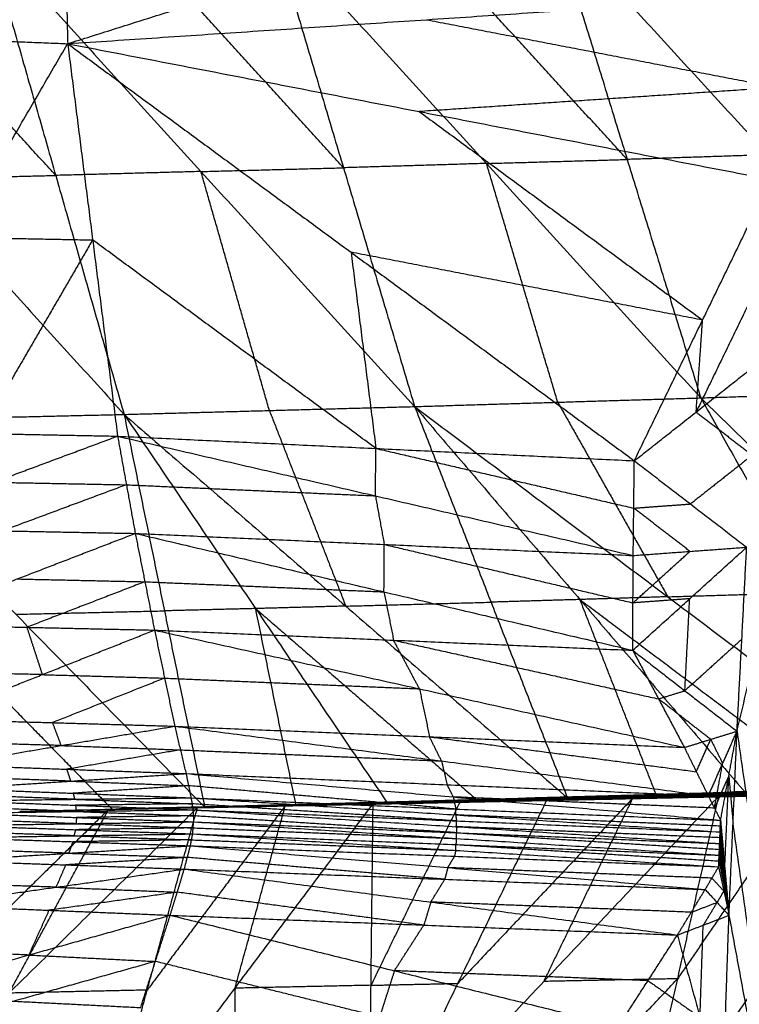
# Model space of a CAD drawing. Header units: millimetres. Extents: x -106 to 110, y -96 to 120.
# Tile 210 of 256: x -102.26 to -98.81, y 15.48 to 20.21. Entities that reach past the tile are written whole.
import ezdxf

# ---------------------------------------------------------------- set-up
doc = ezdxf.new("R2010")
doc.units = ezdxf.units.MM
doc.header["$MEASUREMENT"] = 0
doc.layers.add('Default', color=7, linetype='Continuous', true_color=0x000000)

msp = doc.modelspace()

# ---------------------------------------------------------------- linework, layer by layer
at = {"layer": 'Default'}
for points in [[(-103.497, 20.1559, 13.6297), (-102.7865, 21.0749, 13.6958), (-102.076, 21.9938, 13.7618)], [(-102.076, 21.9938, 13.7618), (-102.0548, 21.0457, 13.7379), (-102.0336, 20.0976, 13.714)], [(-102.076, 21.9938, 13.7618), (-102.0548, 21.0457, 13.7379), (-102.0336, 20.0976, 13.714)], [(-98.8179, 16.7941, 12.4242), (-98.2314, 19.2729, 12.2207), (-97.6449, 21.7517, 12.0172)], [(-102.0336, 20.0976, 13.714), (-100.2709, 20.6539, 13.0691), (-98.5082, 21.2102, 12.4242)], [(-102.0548, 21.0457, 13.7379), (-102.41, 20.5862, 13.7049), (-102.7653, 20.1267, 13.6719)], [(-99.6992, 20.6868, 7.4485), (-99.3457, 19.5413, 7.8249), (-98.9922, 18.3958, 8.2012)], [(-99.6992, 20.6868, 7.4485), (-98.6685, 19.5635, 7.474), (-97.6378, 18.4401, 7.4996)], [(-98.0014, 19.5834, 7.1236), (-98.5168, 20.145, 7.1108), (-99.0321, 20.7067, 7.0981)], [(-100.7087, 19.5013, 8.5699), (-101.2219, 20.0659, 8.5754), (-101.7351, 20.6305, 8.581)], [(-101.0506, 20.6484, 8.1911), (-100.7087, 19.5013, 8.5699), (-100.3668, 18.3541, 8.9488)], [(-101.0506, 20.6484, 8.1911), (-100.0214, 19.5221, 8.1962), (-98.9922, 18.3958, 8.2012)], [(-99.3457, 19.5413, 7.8249), (-99.8603, 20.1045, 7.8223), (-100.3749, 20.6676, 7.8198)], [(-103.8175, 20.5804, 9.7892), (-102.79, 19.4483, 9.7643), (-101.7625, 18.3163, 9.7394)], [(-102.0911, 19.4645, 9.3551), (-102.6048, 20.0305, 9.3676), (-103.1186, 20.5965, 9.38)], [(-102.4196, 20.6126, 8.9708), (-102.0911, 19.4645, 9.3551), (-101.7625, 18.3163, 9.7394)], [(-102.4196, 20.6126, 8.9708), (-101.3932, 19.4834, 8.9598), (-100.3668, 18.3541, 8.9488)], [(-102.0336, 20.0976, 13.714), (-100.3096, 20.2129, 13.0691), (-98.5856, 20.3281, 12.4242)], [(-100.3096, 20.2129, 13.0691), (-99.465, 20.0498, 12.7467), (-98.6205, 19.8868, 12.4242)], [(-103.497, 20.1559, 13.6297), (-102.7653, 20.1267, 13.6719), (-102.0336, 20.0976, 13.714)], [(-103.1139, 18.2376, 13.6604), (-102.5738, 19.1676, 13.6872), (-102.0336, 20.0976, 13.714)], [(-102.0336, 20.0976, 13.714), (-101.9137, 19.1547, 13.6719), (-101.7938, 18.2118, 13.6297)], [(-102.0336, 20.0976, 13.714), (-101.9137, 19.1547, 13.6719), (-101.7938, 18.2118, 13.6297)], [(-102.0336, 20.0976, 13.714), (-100.6724, 19.0956, 13.213), (-99.3113, 18.0936, 12.7119)], [(-102.0336, 20.0976, 13.714), (-100.3445, 19.7715, 13.0691), (-98.6553, 19.4454, 12.4242)], [(-98.6205, 19.8868, 12.4242), (-99.4825, 19.8291, 12.7467), (-100.3445, 19.7715, 13.0691)], [(-100.3445, 19.7715, 13.0691), (-99.6639, 19.2705, 12.8186), (-98.9833, 18.7695, 12.5681)], [(-100.0214, 19.5221, 8.1962), (-99.6836, 19.5317, 8.0105), (-99.3457, 19.5413, 7.8249)], [(-98.6685, 19.5635, 7.474), (-99.0071, 19.5524, 7.6495), (-99.3457, 19.5413, 7.8249)], [(-101.3932, 19.4834, 8.9598), (-101.051, 19.4923, 8.7649), (-100.7087, 19.5013, 8.5699)], [(-100.0214, 19.5221, 8.1962), (-100.3651, 19.5117, 8.383), (-100.7087, 19.5013, 8.5699)], [(-99.6795, 18.375, 8.575), (-99.8505, 18.9486, 8.3856), (-100.0214, 19.5221, 8.1962)], [(-102.79, 19.4483, 9.7643), (-102.4405, 19.4564, 9.5597), (-102.0911, 19.4645, 9.3551)], [(-101.3932, 19.4834, 8.9598), (-101.7421, 19.4739, 9.1575), (-102.0911, 19.4645, 9.3551)], [(-101.0646, 18.3352, 9.3441), (-101.2289, 18.9093, 9.152), (-101.3932, 19.4834, 8.9598)], [(-99.3113, 18.0936, 12.7119), (-98.9833, 18.7695, 12.5681), (-98.6553, 19.4454, 12.4242)], [(-102.5738, 19.1676, 13.6872), (-102.2437, 19.1611, 13.6795), (-101.9137, 19.1547, 13.6719)], [(-101.9137, 19.1547, 13.6719), (-102.1838, 18.6897, 13.6584), (-102.4539, 18.2247, 13.645)], [(-100.5526, 18.1527, 13.1708), (-101.2331, 18.6537, 13.4213), (-101.9137, 19.1547, 13.6719)], [(-100.6724, 19.0956, 13.213), (-100.6125, 18.6242, 13.1919), (-100.5526, 18.1527, 13.1708)], [(-98.9833, 18.7695, 12.5681), (-99.8279, 18.9326, 12.8905), (-100.6724, 19.0956, 13.213)], [(-98.6863, 19.0038, 12.4242), (-98.8503, 18.6658, 12.4962), (-99.0143, 18.3279, 12.5681)], [(-99.0143, 18.3279, 12.5681), (-98.9988, 18.5487, 12.5681), (-98.9833, 18.7695, 12.5681)], [(-99.3113, 18.0936, 12.7119), (-99.0143, 18.3279, 12.5681), (-98.7173, 18.5621, 12.4242)], [(-98.9922, 18.3958, 8.2012), (-98.315, 18.418, 7.8504), (-97.6378, 18.4401, 7.4996)], [(-100.3668, 18.3541, 8.9488), (-99.6795, 18.375, 8.575), (-98.9922, 18.3958, 8.2012)], [(-99.6795, 18.375, 8.575), (-99.415, 17.9075, 8.8702), (-99.1504, 17.4401, 9.1654)], [(-98.9922, 18.3958, 8.2012), (-98.4631, 17.4609, 8.7916), (-97.934, 16.5261, 9.382)], [(-98.9922, 18.3958, 8.2012), (-98.0469, 17.4747, 8.5764), (-97.1015, 16.5536, 8.9515)], [(-103.1902, 18.2834, 10.5753), (-102.4763, 18.2998, 10.1574), (-101.7625, 18.3163, 9.7394)], [(-101.7625, 18.3163, 9.7394), (-101.0646, 18.3352, 9.3441), (-100.3668, 18.3541, 8.9488)], [(-101.7625, 18.3163, 9.7394), (-101.5688, 17.3725, 10.5175), (-101.3751, 16.4287, 11.2956)], [(-101.7625, 18.3163, 9.7394), (-101.1304, 17.3834, 10.2644), (-100.4983, 16.4504, 10.7895)], [(-101.7625, 18.3163, 9.7394), (-100.6975, 17.3952, 10.0204), (-99.6326, 16.4741, 10.3015)], [(-101.0646, 18.3352, 9.3441), (-100.8811, 17.8652, 9.6823), (-100.6975, 17.3952, 10.0204)], [(-100.3668, 18.3541, 8.9488), (-99.9997, 17.4141, 9.6251), (-99.6326, 16.4741, 10.3015)], [(-100.3668, 18.3541, 8.9488), (-99.5723, 17.4268, 9.3905), (-98.7778, 16.4994, 9.8321)], [(-100.3668, 18.3541, 8.9488), (-99.1504, 17.4401, 9.1654), (-97.934, 16.5261, 9.382)], [(-99.0143, 18.3279, 12.5681), (-98.8793, 18.224, 12.4962), (-98.7444, 18.1202, 12.4242)], [(-103.1902, 18.2834, 10.5753), (-102.2826, 17.356, 10.9355), (-101.3751, 16.4287, 11.2956)], [(-103.1139, 18.2376, 13.6604), (-102.4539, 18.2247, 13.645), (-101.7938, 18.2118, 13.6297)], [(-102.9839, 17.7691, 13.6734), (-102.3889, 17.9905, 13.6515), (-101.7938, 18.2118, 13.6297)], [(-101.7938, 18.2118, 13.6297), (-101.7514, 17.9782, 13.6178), (-101.7089, 17.7446, 13.6059)], [(-101.7938, 18.2118, 13.6297), (-101.7514, 17.9782, 13.6178), (-101.7089, 17.7446, 13.6059)], [(-101.7938, 18.2118, 13.6297), (-100.5552, 17.9251, 13.1654), (-99.3166, 17.6384, 12.7011)], [(-101.7938, 18.2118, 13.6297), (-100.5526, 18.1527, 13.1708), (-99.3113, 18.0936, 12.7119)], [(-100.5552, 17.9251, 13.1654), (-100.5539, 18.0389, 13.1681), (-100.5526, 18.1527, 13.1708)], [(-100.5526, 18.1527, 13.1708), (-99.9332, 18.0094, 12.9387), (-99.3139, 17.866, 12.7065)], [(-98.7444, 18.1202, 12.4242), (-98.8929, 18.0031, 12.4962), (-99.0414, 17.886, 12.5681)], [(-99.3166, 17.6384, 12.7011), (-99.3139, 17.866, 12.7065), (-99.3113, 18.0936, 12.7119)], [(-99.3113, 18.0936, 12.7119), (-99.0414, 17.886, 12.5681), (-98.7715, 17.6783, 12.4242)], [(-102.3889, 17.9905, 13.6515), (-102.0701, 17.9843, 13.6347), (-101.7514, 17.9782, 13.6178)], [(-101.7514, 17.9782, 13.6178), (-102.0489, 17.8675, 13.6287), (-102.3464, 17.7569, 13.6397)], [(-101.7514, 17.9782, 13.6178), (-101.1533, 17.9516, 13.3916), (-100.5552, 17.9251, 13.1654)], [(-100.5552, 17.9251, 13.1654), (-100.534, 17.8083, 13.1595), (-100.5128, 17.6915, 13.1535)], [(-99.3139, 17.866, 12.7065), (-99.1777, 17.876, 12.6373), (-99.0414, 17.886, 12.5681)], [(-99.044, 17.6583, 12.5627), (-99.179, 17.7622, 12.6346), (-99.3139, 17.866, 12.7065)], [(-102.9839, 17.7691, 13.6734), (-102.3464, 17.7569, 13.6397), (-101.7089, 17.7446, 13.6059)], [(-102.8431, 17.307, 13.6902), (-102.276, 17.5258, 13.6481), (-101.7089, 17.7446, 13.6059)], [(-101.7089, 17.7446, 13.6059), (-101.6627, 17.5123, 13.5943), (-101.6165, 17.28, 13.5826)], [(-101.7089, 17.7446, 13.6059), (-101.6627, 17.5123, 13.5943), (-101.6165, 17.28, 13.5826)], [(-101.7089, 17.7446, 13.6059), (-100.514, 17.4638, 13.1479), (-99.319, 17.183, 12.6899)], [(-101.7089, 17.7446, 13.6059), (-100.5128, 17.6915, 13.1535), (-99.3166, 17.6384, 12.7011)], [(-100.514, 17.4638, 13.1479), (-100.5134, 17.5777, 13.1507), (-100.5128, 17.6915, 13.1535)], [(-100.5128, 17.6915, 13.1535), (-99.9153, 17.5511, 12.9245), (-99.3178, 17.4107, 12.6955)], [(-99.319, 17.183, 12.6899), (-99.0452, 17.4307, 12.5571), (-98.7715, 17.6783, 12.4242)], [(-99.3178, 17.4107, 12.6955), (-99.1809, 17.5345, 12.6291), (-99.044, 17.6583, 12.5627)], [(-99.3166, 17.6384, 12.7011), (-99.044, 17.6583, 12.5627), (-98.7715, 17.6783, 12.4242)], [(-98.8179, 16.7941, 12.4242), (-98.7947, 17.2362, 12.4242), (-98.7715, 17.6783, 12.4242)], [(-98.8179, 16.7941, 12.4242), (-98.7947, 17.2362, 12.4242), (-98.7715, 17.6783, 12.4242)], [(-99.319, 17.183, 12.6899), (-99.3178, 17.4107, 12.6955), (-99.3166, 17.6384, 12.7011)], [(-102.276, 17.5258, 13.6481), (-101.9693, 17.5191, 13.6212), (-101.6627, 17.5123, 13.5943)], [(-101.6627, 17.5123, 13.5943), (-101.9462, 17.4029, 13.6153), (-102.2298, 17.2935, 13.6364)], [(-101.6627, 17.5123, 13.5943), (-101.0883, 17.4881, 13.3711), (-100.514, 17.4638, 13.1479)], [(-100.514, 17.4638, 13.1479), (-100.4909, 17.3477, 13.1421), (-100.4678, 17.2315, 13.1363)], [(-99.1504, 17.4401, 9.1654), (-98.8068, 17.4505, 8.9785), (-98.4631, 17.4609, 8.7916)], [(-100.6975, 17.3952, 10.0204), (-100.3486, 17.4047, 9.8228), (-99.9997, 17.4141, 9.6251)], [(-99.5723, 17.4268, 9.3905), (-99.786, 17.4205, 9.5078), (-99.9997, 17.4141, 9.6251)], [(-99.1504, 17.4401, 9.1654), (-99.3613, 17.4334, 9.2779), (-99.5723, 17.4268, 9.3905)], [(-99.5723, 17.4268, 9.3905), (-98.9641, 16.9698, 9.4988), (-98.3559, 16.5127, 9.607)], [(-99.2052, 16.4868, 10.0668), (-99.3887, 16.9568, 9.7286), (-99.5723, 17.4268, 9.3905)], [(-99.0452, 17.4307, 12.5571), (-99.1815, 17.4207, 12.6263), (-99.3178, 17.4107, 12.6955)], [(-99.0684, 16.9886, 12.5571), (-99.0568, 17.2096, 12.5571), (-99.0452, 17.4307, 12.5571)], [(-102.2826, 17.356, 10.9355), (-101.9257, 17.3643, 10.7265), (-101.5688, 17.3725, 10.5175)], [(-101.1304, 17.3834, 10.2644), (-101.3496, 17.3779, 10.391), (-101.5688, 17.3725, 10.5175)], [(-100.6975, 17.3952, 10.0204), (-100.914, 17.3893, 10.1424), (-101.1304, 17.3834, 10.2644)], [(-101.1304, 17.3834, 10.2644), (-100.5979, 16.9228, 10.405), (-100.0654, 16.4623, 10.5455)], [(-100.9367, 16.4396, 11.0426), (-101.0335, 16.9115, 10.6535), (-101.1304, 17.3834, 10.2644)], [(-102.7272, 17.3462, 11.1977), (-102.2734, 16.8825, 11.3777), (-101.8196, 16.4188, 11.5578)], [(-102.8431, 17.307, 13.6902), (-102.2298, 17.2935, 13.6364), (-101.6165, 17.28, 13.5826)], [(-102.6946, 16.8521, 13.712), (-102.1555, 17.0661, 13.6473), (-101.6165, 17.28, 13.5826)], [(-102.2298, 17.2935, 13.6364), (-102.1927, 17.1798, 13.6418), (-102.1555, 17.0661, 13.6473)], [(-101.6165, 17.28, 13.5826), (-101.5679, 17.0492, 13.5717), (-101.5193, 16.8184, 13.5608)], [(-101.6165, 17.28, 13.5826), (-101.5679, 17.0492, 13.5717), (-101.5193, 16.8184, 13.5608)], [(-101.6165, 17.28, 13.5826), (-100.4678, 17.2315, 13.1363), (-99.319, 17.183, 12.6899)], [(-101.6165, 17.28, 13.5826), (-100.3437, 16.998, 13.0672), (-99.0709, 16.716, 12.5519)], [(-100.4678, 17.2315, 13.1363), (-99.8314, 17.0905, 12.8786), (-99.195, 16.9495, 12.6209)], [(-100.3437, 16.998, 13.0672), (-100.4057, 17.1148, 13.1018), (-100.4678, 17.2315, 13.1363)], [(-98.7947, 17.2362, 12.4242), (-98.9316, 17.1124, 12.4907), (-99.0684, 16.9886, 12.5571)], [(-99.319, 17.183, 12.6899), (-99.195, 16.9495, 12.6209), (-99.0709, 16.716, 12.5519)], [(-99.319, 17.183, 12.6899), (-99.0684, 16.9886, 12.5571), (-98.8179, 16.7941, 12.4242)], [(-102.1555, 17.0661, 13.6473), (-102.4622, 17.0728, 13.6742), (-102.7688, 17.0796, 13.7011)], [(-102.1555, 17.0661, 13.6473), (-101.8617, 17.0577, 13.6095), (-101.5679, 17.0492, 13.5717)], [(-101.5679, 17.0492, 13.5717), (-101.8374, 16.9423, 13.604), (-102.1069, 16.8353, 13.6364)], [(-101.5679, 17.0492, 13.5717), (-100.9558, 17.0236, 13.3195), (-100.3437, 16.998, 13.0672)], [(-100.3437, 16.998, 13.0672), (-100.3194, 16.8826, 13.0618), (-100.2951, 16.7672, 13.0563)], [(-99.195, 16.9495, 12.6209), (-99.1317, 16.969, 12.589), (-99.0684, 16.9886, 12.5571)], [(-98.9444, 16.755, 12.4881), (-99.0697, 16.8523, 12.5545), (-99.195, 16.9495, 12.6209)], [(-102.6946, 16.8521, 13.712), (-102.1069, 16.8353, 13.6364), (-101.5193, 16.8184, 13.5608)], [(-102.6115, 16.6322, 13.7262), (-102.0654, 16.7253, 13.6435), (-101.5193, 16.8184, 13.5608)], [(-102.1069, 16.8353, 13.6364), (-102.0862, 16.7803, 13.6399), (-102.0654, 16.7253, 13.6435)], [(-101.5193, 16.8184, 13.5608), (-101.4921, 16.7045, 13.5554), (-101.4649, 16.5905, 13.5501)], [(-101.5193, 16.8184, 13.5608), (-101.4921, 16.7045, 13.5554), (-101.4649, 16.5905, 13.5501)], [(-101.5193, 16.8184, 13.5608), (-100.2951, 16.7672, 13.0563), (-99.0709, 16.716, 12.5519)], [(-101.5193, 16.8184, 13.5608), (-100.2376, 16.6511, 13.0241), (-98.9559, 16.4837, 12.4875)], [(-100.2951, 16.7672, 13.0563), (-99.6543, 16.6835, 12.788), (-99.0134, 16.5998, 12.5197)], [(-100.2376, 16.6511, 13.0241), (-100.2663, 16.7091, 13.0402), (-100.2951, 16.7672, 13.0563)], [(-99.0709, 16.716, 12.5519), (-98.9444, 16.755, 12.4881), (-98.8179, 16.7941, 12.4242)], [(-99.0134, 16.5998, 12.5197), (-98.9789, 16.6774, 12.5039), (-98.9444, 16.755, 12.4881)], [(-98.9559, 16.4837, 12.4875), (-98.8869, 16.6389, 12.4559), (-98.8179, 16.7941, 12.4242)], [(-98.9444, 16.755, 12.4881), (-98.9156, 16.697, 12.472), (-98.8869, 16.6389, 12.4559)], [(-98.8968, 16.3659, 12.4546), (-98.8574, 16.58, 12.4394), (-98.8179, 16.7941, 12.4242)], [(-98.8565, 15.9094, 12.4242), (-98.8372, 16.3518, 12.4242), (-98.8179, 16.7941, 12.4242)], [(-98.8565, 15.9094, 12.4242), (-98.8372, 16.3518, 12.4242), (-98.8179, 16.7941, 12.4242)], [(-98.8179, 16.7941, 12.4242), (-98.472, 14.3747, 12.2207), (-98.1261, 11.9553, 12.0172)], [(-102.0654, 16.7253, 13.6435), (-102.3592, 16.7337, 13.6813), (-102.653, 16.7422, 13.7191)], [(-102.0654, 16.7253, 13.6435), (-101.7787, 16.7149, 13.5995), (-101.4921, 16.7045, 13.5554)], [(-101.4921, 16.7045, 13.5554), (-101.7651, 16.6579, 13.5968), (-102.0382, 16.6114, 13.6382)], [(-101.4921, 16.7045, 13.5554), (-100.8648, 16.6778, 13.2898), (-100.2376, 16.6511, 13.0241)], [(-99.0709, 16.716, 12.5519), (-99.0134, 16.5998, 12.5197), (-98.9559, 16.4837, 12.4875)], [(-102.6115, 16.6322, 13.7262), (-102.0382, 16.6114, 13.6382), (-101.4649, 16.5905, 13.5501)], [(-102.0382, 16.6114, 13.6382), (-102.0288, 16.5828, 13.6401), (-102.0194, 16.5543, 13.642)], [(-100.2376, 16.6511, 13.0241), (-100.224, 16.5941, 13.0215), (-100.2104, 16.5371, 13.0188)], [(-98.9264, 16.4248, 12.471), (-98.9066, 16.5318, 12.4634), (-98.8869, 16.6389, 12.4559)], [(-102.0194, 16.5543, 13.642), (-102.306, 16.5648, 13.686), (-102.5926, 16.5752, 13.7301)], [(-102.5738, 16.5182, 13.7339), (-102.0194, 16.5543, 13.642), (-101.4649, 16.5905, 13.5501)], [(-101.4649, 16.5905, 13.5501), (-101.4528, 16.5323, 13.548), (-101.4406, 16.474, 13.5458)], [(-101.4649, 16.5905, 13.5501), (-101.4528, 16.5323, 13.548), (-101.4406, 16.474, 13.5458)], [(-101.4649, 16.5905, 13.5501), (-100.2104, 16.5371, 13.0188), (-98.9559, 16.4837, 12.4875)], [(-101.4649, 16.5905, 13.5501), (-100.1809, 16.4782, 13.0023), (-98.8968, 16.3659, 12.4546)], [(-98.8574, 16.58, 12.4394), (-98.8919, 16.5024, 12.4552), (-98.9264, 16.4248, 12.471)], [(-98.8767, 16.1377, 12.4394), (-98.867, 16.3588, 12.4394), (-98.8574, 16.58, 12.4394)], [(-98.8574, 16.58, 12.4394), (-98.8473, 16.4659, 12.4318), (-98.8372, 16.3518, 12.4242)], [(-102.5738, 16.5182, 13.7339), (-102.0072, 16.4961, 13.6399), (-101.4406, 16.474, 13.5458)], [(-102.0194, 16.5543, 13.642), (-101.7361, 16.5433, 13.595), (-101.4528, 16.5323, 13.548)], [(-101.4528, 16.5323, 13.548), (-101.73, 16.5142, 13.5939), (-102.0072, 16.4961, 13.6399)], [(-100.1687, 16.42, 13.0002), (-100.8107, 16.4761, 13.2741), (-101.4528, 16.5323, 13.548)], [(-100.1809, 16.4782, 13.0023), (-100.1956, 16.5077, 13.0106), (-100.2104, 16.5371, 13.0188)], [(-99.3672, 16.484, 10.135), (-98.8779, 16.4983, 9.869), (-98.3886, 16.5126, 9.6031)], [(-99.3403, 16.4863, 10.1318), (-98.8475, 16.5015, 9.8648), (-98.3546, 16.5167, 9.5979)], [(-99.3403, 16.4863, 10.1318), (-98.8645, 16.4995, 9.8674), (-98.3886, 16.5126, 9.6031)], [(-98.8645, 16.4995, 9.8674), (-98.618, 16.507, 9.7339), (-98.3716, 16.5146, 9.6005)], [(-98.3716, 16.5146, 9.6005), (-98.6095, 16.5081, 9.7326), (-98.8475, 16.5015, 9.8648)], [(-102.0002, 16.4671, 13.6416), (-102.2835, 16.4781, 13.6886), (-102.5668, 16.4891, 13.7357)], [(-102.5598, 16.4601, 13.7374), (-102.0002, 16.4671, 13.6416), (-101.4406, 16.474, 13.5458)], [(-102.0072, 16.4961, 13.6399), (-102.0037, 16.4816, 13.6407), (-102.0002, 16.4671, 13.6416)], [(-102.0002, 16.4671, 13.6416), (-101.7182, 16.4562, 13.5934), (-101.4362, 16.4453, 13.5451)], [(-101.4406, 16.474, 13.5458), (-101.4362, 16.4453, 13.5451), (-101.4318, 16.4165, 13.5444)], [(-101.4406, 16.474, 13.5458), (-101.4362, 16.4453, 13.5451), (-101.4318, 16.4165, 13.5444)], [(-101.4406, 16.474, 13.5458), (-100.1698, 16.3921, 13.0001), (-98.899, 16.3102, 12.4544)], [(-101.4406, 16.474, 13.5458), (-100.1687, 16.42, 13.0002), (-98.8968, 16.3659, 12.4546)], [(-100.5863, 14.7016, 8.91), (-99.7459, 15.5918, 9.4051), (-98.9055, 16.4819, 9.9001)], [(-100.5863, 14.7016, 8.91), (-100.1587, 15.5826, 9.6326), (-99.7311, 16.4637, 10.3551)], [(-100.5663, 16.4453, 10.8273), (-100.1487, 16.4545, 10.5912), (-99.7311, 16.4637, 10.3551)], [(-100.4983, 16.4504, 10.7895), (-99.9193, 16.4684, 10.4606), (-99.3403, 16.4863, 10.1318)], [(-100.4983, 16.4504, 10.7895), (-100.0654, 16.4623, 10.5455), (-99.6326, 16.4741, 10.3015)], [(-100.4118, 16.4542, 10.7365), (-100.1223, 16.4631, 10.572), (-99.8328, 16.4721, 10.4076)], [(-99.9193, 16.4684, 10.4606), (-100.1655, 16.4613, 10.5985), (-100.4118, 16.4542, 10.7365)], [(-100.3754, 16.448, 10.7111), (-99.8943, 16.4582, 10.4411), (-99.4133, 16.4685, 10.1711)], [(-100.3754, 16.448, 10.7111), (-100.0533, 16.4558, 10.5331), (-99.7311, 16.4637, 10.3551)], [(-100.3693, 16.4494, 10.6993), (-99.8863, 16.4603, 10.4272), (-99.4033, 16.4712, 10.1551)], [(-100.3693, 16.4494, 10.6993), (-99.8913, 16.4589, 10.4352), (-99.4133, 16.4685, 10.1711)], [(-100.3591, 16.453, 10.6905), (-99.8736, 16.4652, 10.4167), (-99.3881, 16.4774, 10.143)], [(-100.3591, 16.453, 10.6905), (-99.8812, 16.4621, 10.4228), (-99.4033, 16.4712, 10.1551)], [(-99.8663, 16.4671, 10.414), (-100.109, 16.461, 10.5509), (-100.3518, 16.4549, 10.6878)], [(-100.3444, 16.4568, 10.6851), (-99.8558, 16.4704, 10.4101), (-99.3672, 16.484, 10.135)], [(-100.3444, 16.4568, 10.6851), (-99.8663, 16.4671, 10.414), (-99.3881, 16.4774, 10.143)], [(-99.8462, 16.4709, 10.4092), (-100.0905, 16.4641, 10.5468), (-100.3348, 16.4573, 10.6843)], [(-100.3252, 16.4579, 10.6835), (-99.8328, 16.4721, 10.4076), (-99.3403, 16.4863, 10.1318)], [(-100.3252, 16.4579, 10.6835), (-99.8462, 16.4709, 10.4092), (-99.3672, 16.484, 10.135)], [(-98.9264, 16.4248, 12.471), (-99.5536, 16.4515, 12.7367), (-100.1809, 16.4782, 13.0023)], [(-100.1809, 16.4782, 13.0023), (-100.1748, 16.4491, 13.0013), (-100.1687, 16.42, 13.0002)], [(-99.3183, 16.4728, 10.1276), (-99.7385, 16.0277, 9.8801), (-100.1587, 15.5826, 9.6326)], [(-100.0654, 16.4623, 10.5455), (-99.9924, 16.4653, 10.5031), (-99.9193, 16.4684, 10.4606)], [(-100.0533, 16.4558, 10.5331), (-99.8127, 16.4609, 10.3981), (-99.5722, 16.4661, 10.2631)], [(-99.9193, 16.4684, 10.4606), (-99.7029, 16.4743, 10.3386), (-99.4865, 16.4802, 10.2166)], [(-99.8913, 16.4589, 10.4352), (-99.6498, 16.4644, 10.2991), (-99.4083, 16.4698, 10.1631)], [(-99.4083, 16.4698, 10.1631), (-99.6473, 16.4651, 10.2952), (-99.8863, 16.4603, 10.4272)], [(-99.8812, 16.4621, 10.4228), (-99.6384, 16.4682, 10.2859), (-99.3957, 16.4743, 10.149)], [(-99.3957, 16.4743, 10.149), (-99.6346, 16.4698, 10.2829), (-99.8736, 16.4652, 10.4167)], [(-99.8736, 16.4652, 10.4167), (-99.8699, 16.4662, 10.4154), (-99.8663, 16.4671, 10.414)], [(-99.8663, 16.4671, 10.414), (-99.6219, 16.4739, 10.2765), (-99.3776, 16.4807, 10.139)], [(-99.3776, 16.4807, 10.139), (-99.6167, 16.4755, 10.2745), (-99.8558, 16.4704, 10.4101)], [(-99.8558, 16.4704, 10.4101), (-99.851, 16.4707, 10.4097), (-99.8462, 16.4709, 10.4092)], [(-99.8462, 16.4709, 10.4092), (-99.6, 16.478, 10.2713), (-99.3538, 16.4852, 10.1334)], [(-99.3538, 16.4852, 10.1334), (-99.5933, 16.4786, 10.2705), (-99.8328, 16.4721, 10.4076)], [(-99.7459, 15.5918, 9.4051), (-99.5321, 16.0323, 9.7663), (-99.3183, 16.4728, 10.1276)], [(-99.7311, 16.4637, 10.3551), (-99.3183, 16.4728, 10.1276), (-98.9055, 16.4819, 9.9001)], [(-99.7311, 16.4637, 10.3551), (-99.5722, 16.4661, 10.2631), (-99.4133, 16.4685, 10.1711)], [(-99.6326, 16.4741, 10.3015), (-99.2052, 16.4868, 10.0668), (-98.7778, 16.4994, 9.8321)], [(-99.6326, 16.4741, 10.3015), (-99.4865, 16.4802, 10.2166), (-99.3403, 16.4863, 10.1318)], [(-99.1594, 16.4752, 10.0356), (-99.3658, 16.4706, 10.1493), (-99.5722, 16.4661, 10.2631)], [(-99.5722, 16.4661, 10.2631), (-99.4453, 16.4694, 10.1954), (-99.3183, 16.4728, 10.1276)], [(-99.4865, 16.4802, 10.2166), (-99.2728, 16.4865, 10.0993), (-99.0591, 16.4929, 9.9819)], [(-99.2052, 16.4868, 10.0668), (-99.3458, 16.4835, 10.1417), (-99.4865, 16.4802, 10.2166)], [(-99.4133, 16.4685, 10.1711), (-98.9317, 16.4789, 9.9095), (-98.4502, 16.4894, 9.6479)], [(-99.4133, 16.4685, 10.1711), (-99.1594, 16.4752, 10.0356), (-98.9055, 16.4819, 9.9001)], [(-99.4133, 16.4685, 10.1711), (-99.4083, 16.4698, 10.1631), (-99.4033, 16.4712, 10.1551)], [(-98.9267, 16.4803, 9.9015), (-99.1675, 16.475, 10.0323), (-99.4083, 16.4698, 10.1631)], [(-99.4033, 16.4712, 10.1551), (-98.9196, 16.4824, 9.8919), (-98.4359, 16.4937, 9.6287)], [(-99.4033, 16.4712, 10.1551), (-98.9267, 16.4803, 9.9015), (-98.4502, 16.4894, 9.6479)], [(-99.4033, 16.4712, 10.1551), (-99.3957, 16.4743, 10.149), (-99.3881, 16.4774, 10.143)], [(-98.912, 16.4856, 9.8858), (-99.1538, 16.4799, 10.0174), (-99.3957, 16.4743, 10.149)], [(-99.3881, 16.4774, 10.143), (-98.9018, 16.4902, 9.8783), (-98.4155, 16.5029, 9.6136)], [(-99.3881, 16.4774, 10.143), (-98.912, 16.4856, 9.8858), (-98.4359, 16.4937, 9.6287)], [(-99.3881, 16.4774, 10.143), (-99.3776, 16.4807, 10.139), (-99.3672, 16.484, 10.135)], [(-98.8913, 16.4934, 9.8743), (-99.1345, 16.4871, 10.0066), (-99.3776, 16.4807, 10.139)], [(-99.3672, 16.484, 10.135), (-98.8913, 16.4934, 9.8743), (-98.4155, 16.5029, 9.6136)], [(-99.3672, 16.484, 10.135), (-99.3538, 16.4852, 10.1334), (-99.3403, 16.4863, 10.1318)], [(-98.8645, 16.4995, 9.8674), (-99.1091, 16.4923, 10.0004), (-99.3538, 16.4852, 10.1334)], [(-99.3403, 16.4863, 10.1318), (-99.0591, 16.4929, 9.9819), (-98.7778, 16.4994, 9.8321)], [(-99.3003, 14.7277, 8.2076), (-98.6955, 15.6137, 8.8353), (-98.0908, 16.4998, 9.463)], [(-99.3003, 14.7277, 8.2076), (-99.1029, 15.6048, 9.0538), (-98.9055, 16.4819, 9.9001)], [(-99.1594, 16.4752, 10.0356), (-98.9186, 16.4804, 9.9048), (-98.6779, 16.4857, 9.774)], [(-98.9317, 16.4789, 9.9095), (-99.0456, 16.4771, 9.9725), (-99.1594, 16.4752, 10.0356)], [(-98.4982, 16.4909, 9.6816), (-98.8005, 16.0478, 9.3677), (-99.1029, 15.6048, 9.0538)], [(-98.5662, 16.508, 9.715), (-98.8126, 16.5005, 9.8485), (-99.0591, 16.4929, 9.9819)], [(-99.0591, 16.4929, 9.9819), (-98.9533, 16.4972, 9.9234), (-98.8475, 16.5015, 9.8648)], [(-98.9559, 16.4837, 12.4875), (-98.9264, 16.4248, 12.471), (-98.8968, 16.3659, 12.4546)], [(-98.9317, 16.4789, 9.9095), (-98.9292, 16.4796, 9.9055), (-98.9267, 16.4803, 9.9015)], [(-98.9267, 16.4803, 9.9015), (-98.6849, 16.4859, 9.7699), (-98.443, 16.4915, 9.6383)], [(-98.443, 16.4915, 9.6383), (-98.6813, 16.487, 9.7651), (-98.9196, 16.4824, 9.8919)], [(-98.9196, 16.4824, 9.8919), (-98.9158, 16.484, 9.8889), (-98.912, 16.4856, 9.8858)], [(-98.912, 16.4856, 9.8858), (-98.6688, 16.4919, 9.7535), (-98.4257, 16.4983, 9.6212)], [(-98.9055, 16.4819, 9.9001), (-98.4982, 16.4909, 9.6816), (-98.0908, 16.4998, 9.463)], [(-98.9055, 16.4819, 9.9001), (-98.6779, 16.4857, 9.774), (-98.4502, 16.4894, 9.6479)], [(-98.4257, 16.4983, 9.6212), (-98.6637, 16.4942, 9.7497), (-98.9018, 16.4902, 9.8783)], [(-98.9018, 16.4902, 9.8783), (-98.8966, 16.4918, 9.8763), (-98.8913, 16.4934, 9.8743)], [(-98.8913, 16.4934, 9.8743), (-98.6467, 16.5006, 9.7413), (-98.402, 16.5078, 9.6084)], [(-98.402, 16.5078, 9.6084), (-98.6399, 16.503, 9.7387), (-98.8779, 16.4983, 9.869)], [(-98.8779, 16.4983, 9.869), (-98.8712, 16.4989, 9.8682), (-98.8645, 16.4995, 9.8674)], [(-103.2205, 14.6446, 10.432), (-102.3153, 15.5358, 10.8738), (-101.41, 16.427, 11.3156)], [(-101.8371, 16.418, 11.5678), (-102.2897, 15.9724, 11.3469), (-102.7423, 15.5268, 11.126)], [(-102.5598, 16.4601, 13.7374), (-101.9958, 16.4383, 13.6409), (-101.4318, 16.4165, 13.5444)], [(-101.9928, 16.4086, 13.6421), (-102.2748, 16.4195, 13.6903), (-102.5568, 16.4304, 13.7385)], [(-102.5538, 16.4007, 13.7397), (-101.9928, 16.4086, 13.6421), (-101.4318, 16.4165, 13.5444)], [(-102.3153, 15.5358, 10.8738), (-102.0762, 15.9769, 11.2208), (-101.8371, 16.418, 11.5678)], [(-102.2641, 16.409, 11.82), (-101.8196, 16.4188, 11.5578), (-101.3751, 16.4287, 11.2956)], [(-102.2641, 16.409, 11.82), (-101.8371, 16.418, 11.5678), (-101.41, 16.427, 11.3156)], [(-102.264, 16.4093, 11.8201), (-101.7794, 16.4206, 11.532), (-101.2949, 16.4319, 11.2438)], [(-102.264, 16.4093, 11.8201), (-101.7846, 16.4205, 11.5322), (-101.3052, 16.4316, 11.2444)], [(-102.264, 16.4093, 11.8201), (-101.7885, 16.4199, 11.5337), (-101.3131, 16.4304, 11.2472)], [(-102.264, 16.4093, 11.8201), (-101.7912, 16.4192, 11.5361), (-101.3184, 16.4291, 11.2521)], [(-102.264, 16.4093, 11.8201), (-101.8195, 16.419, 11.5579), (-101.3751, 16.4287, 11.2956)], [(-102.264, 16.4093, 11.8201), (-101.7925, 16.419, 11.5394), (-101.321, 16.4286, 11.2587)], [(-102.264, 16.4093, 11.8201), (-101.837, 16.4182, 11.5679), (-101.41, 16.427, 11.3156)], [(-101.4362, 16.4453, 13.5451), (-101.716, 16.4418, 13.593), (-101.9958, 16.4383, 13.6409)], [(-101.9958, 16.4383, 13.6409), (-101.9943, 16.4235, 13.6415), (-101.9928, 16.4086, 13.6421)], [(-101.8931, 14.6737, 9.6526), (-101.2297, 15.5595, 10.2399), (-100.5663, 16.4453, 10.8273)], [(-101.8931, 14.6737, 9.6526), (-101.6516, 15.5503, 10.4841), (-101.41, 16.427, 11.3156)], [(-101.837, 16.4182, 11.5679), (-101.6013, 16.423, 11.4275), (-101.3655, 16.4278, 11.2872)], [(-101.7925, 16.419, 11.5394), (-101.8148, 16.4186, 11.5536), (-101.837, 16.4182, 11.5679)], [(-101.8195, 16.419, 11.5579), (-101.7995, 16.4198, 11.5449), (-101.7794, 16.4206, 11.532)], [(-101.7925, 16.419, 11.5394), (-101.5561, 16.4239, 11.3974), (-101.3197, 16.4289, 11.2554)], [(-101.7912, 16.4192, 11.5361), (-101.5534, 16.4245, 11.3929), (-101.3157, 16.4298, 11.2497)], [(-101.3197, 16.4289, 11.2554), (-101.5554, 16.4241, 11.3958), (-101.7912, 16.4192, 11.5361)], [(-101.7885, 16.4199, 11.5337), (-101.5488, 16.4254, 11.3897), (-101.3091, 16.431, 11.2458)], [(-101.3157, 16.4298, 11.2497), (-101.5521, 16.4248, 11.3917), (-101.7885, 16.4199, 11.5337)], [(-101.7846, 16.4205, 11.5322), (-101.5423, 16.4261, 11.3882), (-101.3, 16.4318, 11.2441)], [(-101.3091, 16.431, 11.2458), (-101.5469, 16.4257, 11.389), (-101.7846, 16.4205, 11.5322)], [(-101.3, 16.4318, 11.2441), (-101.5397, 16.4262, 11.388), (-101.7794, 16.4206, 11.532)], [(-101.7794, 16.4206, 11.532), (-101.5572, 16.4255, 11.4008), (-101.335, 16.4303, 11.2697)], [(-100.9882, 16.4361, 11.0714), (-101.3199, 15.9932, 10.7778), (-101.6516, 15.5503, 10.4841)], [(-100.1654, 16.3634, 12.9994), (-100.8008, 16.4043, 13.2723), (-101.4362, 16.4453, 13.5451)], [(-101.4318, 16.4165, 13.5444), (-101.4302, 16.3876, 13.5442), (-101.4285, 16.3586, 13.544)], [(-101.4318, 16.4165, 13.5444), (-101.4302, 16.3876, 13.5442), (-101.4285, 16.3586, 13.544)], [(-101.4318, 16.4165, 13.5444), (-100.1666, 16.3355, 12.9994), (-98.9013, 16.2544, 12.4544)], [(-101.4318, 16.4165, 13.5444), (-100.1654, 16.3634, 12.9994), (-98.899, 16.3102, 12.4544)], [(-101.41, 16.427, 11.3156), (-100.9882, 16.4361, 11.0714), (-100.5663, 16.4453, 10.8273)], [(-101.41, 16.427, 11.3156), (-101.3655, 16.4278, 11.2872), (-101.321, 16.4286, 11.2587)], [(-101.3751, 16.4287, 11.2956), (-100.8502, 16.4433, 10.9895), (-100.3252, 16.4579, 10.6835)], [(-101.3751, 16.4287, 11.2956), (-100.9367, 16.4396, 11.0426), (-100.4983, 16.4504, 10.7895)], [(-101.3751, 16.4287, 11.2956), (-101.335, 16.4303, 11.2697), (-101.2949, 16.4319, 11.2438)], [(-100.9437, 16.437, 11.043), (-101.1546, 16.4324, 11.1651), (-101.3655, 16.4278, 11.2872)], [(-101.3655, 16.4278, 11.2872), (-101.1769, 16.432, 11.1793), (-100.9882, 16.4361, 11.0714)], [(-101.335, 16.4303, 11.2697), (-101.0725, 16.4376, 11.1167), (-100.81, 16.4449, 10.9636)], [(-100.8502, 16.4433, 10.9895), (-101.0926, 16.4368, 11.1296), (-101.335, 16.4303, 11.2697)], [(-101.321, 16.4286, 11.2587), (-100.8482, 16.4383, 10.9849), (-100.3754, 16.448, 10.7111)], [(-101.321, 16.4286, 11.2587), (-100.9437, 16.437, 11.043), (-100.5663, 16.4453, 10.8273)], [(-101.321, 16.4286, 11.2587), (-101.3197, 16.4289, 11.2554), (-101.3184, 16.4291, 11.2521)], [(-100.8469, 16.4386, 10.9816), (-101.0833, 16.4337, 11.1185), (-101.3197, 16.4289, 11.2554)], [(-101.3184, 16.4291, 11.2521), (-100.8438, 16.4393, 10.9757), (-100.3693, 16.4494, 10.6993)], [(-101.3184, 16.4291, 11.2521), (-100.8469, 16.4386, 10.9816), (-100.3754, 16.448, 10.7111)], [(-101.3184, 16.4291, 11.2521), (-101.3157, 16.4298, 11.2497), (-101.3131, 16.4304, 11.2472)], [(-100.8412, 16.4399, 10.9733), (-101.0784, 16.4348, 11.1115), (-101.3157, 16.4298, 11.2497)], [(-101.3131, 16.4304, 11.2472), (-100.8361, 16.4417, 10.9689), (-100.3591, 16.453, 10.6905)], [(-101.3131, 16.4304, 11.2472), (-100.8412, 16.4399, 10.9733), (-100.3693, 16.4494, 10.6993)], [(-101.3131, 16.4304, 11.2472), (-101.3091, 16.431, 11.2458), (-101.3052, 16.4316, 11.2444)], [(-100.8321, 16.4423, 10.9674), (-101.0706, 16.4367, 11.1066), (-101.3091, 16.431, 11.2458)], [(-101.3052, 16.4316, 11.2444), (-100.8248, 16.4442, 10.9647), (-100.3444, 16.4568, 10.6851)], [(-101.3052, 16.4316, 11.2444), (-100.8321, 16.4423, 10.9674), (-100.3591, 16.453, 10.6905)], [(-101.3052, 16.4316, 11.2444), (-101.3, 16.4318, 11.2441), (-101.2949, 16.4319, 11.2438)], [(-100.8196, 16.4444, 10.9645), (-101.0598, 16.4381, 11.1043), (-101.3, 16.4318, 11.2441)], [(-101.2949, 16.4319, 11.2438), (-100.81, 16.4449, 10.9636), (-100.3252, 16.4579, 10.6835)], [(-101.2949, 16.4319, 11.2438), (-100.8196, 16.4444, 10.9645), (-100.3444, 16.4568, 10.6851)], [(-101.2297, 15.5595, 10.2399), (-101.1089, 15.9978, 10.6557), (-100.9882, 16.4361, 11.0714)], [(-100.9437, 16.437, 11.043), (-100.7073, 16.4418, 10.9061), (-100.4708, 16.4466, 10.7692)], [(-100.8482, 16.4383, 10.9849), (-100.8959, 16.4376, 11.014), (-100.9437, 16.437, 11.043)], [(-100.9367, 16.4396, 11.0426), (-100.8934, 16.4414, 11.016), (-100.8502, 16.4433, 10.9895)], [(-100.8502, 16.4433, 10.9895), (-100.631, 16.4487, 10.863), (-100.4118, 16.4542, 10.7365)], [(-100.8482, 16.4383, 10.9849), (-100.8475, 16.4384, 10.9833), (-100.8469, 16.4386, 10.9816)], [(-100.8469, 16.4386, 10.9816), (-100.6096, 16.4436, 10.8434), (-100.3723, 16.4487, 10.7052)], [(-100.3723, 16.4487, 10.7052), (-100.6081, 16.444, 10.8405), (-100.8438, 16.4393, 10.9757)], [(-100.8438, 16.4393, 10.9757), (-100.8425, 16.4396, 10.9745), (-100.8412, 16.4399, 10.9733)], [(-100.8412, 16.4399, 10.9733), (-100.6027, 16.4455, 10.8341), (-100.3642, 16.4512, 10.6949)], [(-100.3642, 16.4512, 10.6949), (-100.6001, 16.4464, 10.8319), (-100.8361, 16.4417, 10.9689)], [(-100.8361, 16.4417, 10.9689), (-100.8341, 16.442, 10.9682), (-100.8321, 16.4423, 10.9674)], [(-100.8321, 16.4423, 10.9674), (-100.5919, 16.4486, 10.8276), (-100.3518, 16.4549, 10.6878)], [(-100.3518, 16.4549, 10.6878), (-100.5883, 16.4496, 10.8263), (-100.8248, 16.4442, 10.9647)], [(-100.8248, 16.4442, 10.9647), (-100.8222, 16.4443, 10.9646), (-100.8196, 16.4444, 10.9645)], [(-100.8196, 16.4444, 10.9645), (-100.5772, 16.4508, 10.8244), (-100.3348, 16.4573, 10.6843)], [(-100.3348, 16.4573, 10.6843), (-100.5724, 16.4511, 10.824), (-100.81, 16.4449, 10.9636)], [(-100.5863, 14.7016, 8.91), (-100.5763, 15.5734, 9.8687), (-100.5663, 16.4453, 10.8273)], [(-100.1487, 16.4545, 10.5912), (-100.3625, 16.014, 10.2299), (-100.5763, 15.5734, 9.8687)], [(-100.5663, 16.4453, 10.8273), (-100.4708, 16.4466, 10.7692), (-100.3754, 16.448, 10.7111)], [(-100.4983, 16.4504, 10.7895), (-100.4118, 16.4542, 10.7365), (-100.3252, 16.4579, 10.6835)], [(-100.0533, 16.4558, 10.5331), (-100.262, 16.4512, 10.6512), (-100.4708, 16.4466, 10.7692)], [(-100.4708, 16.4466, 10.7692), (-100.3098, 16.4505, 10.6802), (-100.1487, 16.4545, 10.5912)], [(-100.3754, 16.448, 10.7111), (-100.3723, 16.4487, 10.7052), (-100.3693, 16.4494, 10.6993)], [(-99.8913, 16.4589, 10.4352), (-100.1318, 16.4538, 10.5702), (-100.3723, 16.4487, 10.7052)], [(-100.3693, 16.4494, 10.6993), (-100.3642, 16.4512, 10.6949), (-100.3591, 16.453, 10.6905)], [(-99.8812, 16.4621, 10.4228), (-100.1227, 16.4566, 10.5589), (-100.3642, 16.4512, 10.6949)], [(-100.3591, 16.453, 10.6905), (-100.3518, 16.4549, 10.6878), (-100.3444, 16.4568, 10.6851)], [(-100.3444, 16.4568, 10.6851), (-100.3348, 16.4573, 10.6843), (-100.3252, 16.4579, 10.6835)], [(-100.1698, 16.3921, 13.0001), (-100.1693, 16.406, 13.0002), (-100.1687, 16.42, 13.0002)], [(-99.8943, 16.4582, 10.4411), (-99.9738, 16.457, 10.4871), (-100.0533, 16.4558, 10.5331)], [(-99.8943, 16.4582, 10.4411), (-99.8928, 16.4586, 10.4381), (-99.8913, 16.4589, 10.4352)], [(-99.8863, 16.4603, 10.4272), (-99.8838, 16.4612, 10.425), (-99.8812, 16.4621, 10.4228)], [(-101.9939, 16.3499, 13.642), (-102.2752, 16.3604, 13.6909), (-102.5565, 16.3709, 13.7398)], [(-102.5538, 16.4007, 13.7397), (-101.9911, 16.3797, 13.6418), (-101.4285, 16.3586, 13.544)], [(-101.9911, 16.3797, 13.6418), (-101.9925, 16.3648, 13.6419), (-101.9939, 16.3499, 13.642)], [(-101.9928, 16.4086, 13.6421), (-101.7115, 16.3981, 13.5931), (-101.4302, 16.3876, 13.5442)], [(-101.4302, 16.3876, 13.5442), (-101.7107, 16.3836, 13.593), (-101.9911, 16.3797, 13.6418)], [(-100.1649, 16.3065, 12.9992), (-100.7975, 16.3471, 13.2717), (-101.4302, 16.3876, 13.5442)], [(-98.8979, 16.3381, 12.4545), (-99.5339, 16.3651, 12.7273), (-100.1698, 16.3921, 13.0001)], [(-100.1698, 16.3921, 13.0001), (-100.1676, 16.3777, 12.9998), (-100.1654, 16.3634, 12.9994)], [(-102.5593, 16.3411, 13.74), (-101.9939, 16.3499, 13.642), (-101.4285, 16.3586, 13.544)], [(-102.5593, 16.3411, 13.74), (-101.9963, 16.3209, 13.6424), (-101.4332, 16.3008, 13.5447)], [(-101.4309, 16.3297, 13.5443), (-101.7136, 16.3253, 13.5934), (-101.9963, 16.3209, 13.6424)], [(-101.9939, 16.3499, 13.642), (-101.7124, 16.3398, 13.5932), (-101.4309, 16.3297, 13.5443)], [(-101.4332, 16.3008, 13.5447), (-101.4309, 16.3297, 13.5443), (-101.4285, 16.3586, 13.544)], [(-101.4332, 16.3008, 13.5447), (-101.4309, 16.3297, 13.5443), (-101.4285, 16.3586, 13.544)], [(-101.4309, 16.3297, 13.5443), (-100.7985, 16.3042, 13.2718), (-100.1661, 16.2786, 12.9992)], [(-101.4285, 16.3586, 13.544), (-100.1661, 16.2786, 12.9992), (-98.9037, 16.1986, 12.4544)], [(-101.4285, 16.3586, 13.544), (-100.1649, 16.3065, 12.9992), (-98.9013, 16.2544, 12.4544)], [(-100.1666, 16.3355, 12.9994), (-100.166, 16.3494, 12.9994), (-100.1654, 16.3634, 12.9994)], [(-98.9001, 16.2823, 12.4544), (-99.5333, 16.3089, 12.7269), (-100.1666, 16.3355, 12.9994)], [(-100.1666, 16.3355, 12.9994), (-100.1657, 16.321, 12.9993), (-100.1649, 16.3065, 12.9992)], [(-98.899, 16.3102, 12.4544), (-98.8979, 16.3381, 12.4545), (-98.8968, 16.3659, 12.4546)], [(-98.8979, 16.3381, 12.4545), (-98.8873, 16.2379, 12.447), (-98.8767, 16.1377, 12.4394)], [(-98.8968, 16.3659, 12.4546), (-98.8767, 16.1377, 12.4394), (-98.8565, 15.9094, 12.4242)], [(-98.4913, 13.9324, 12.2207), (-98.6643, 15.1421, 12.3225), (-98.8372, 16.3518, 12.4242)], [(-102.5734, 16.2828, 13.7389), (-102.0033, 16.2918, 13.6418), (-101.4332, 16.3008, 13.5447)], [(-102.5734, 16.2828, 13.7389), (-102.0087, 16.2632, 13.6426), (-101.4439, 16.2436, 13.5464)], [(-102.0033, 16.2918, 13.6418), (-102.2849, 16.3019, 13.6906), (-102.5664, 16.3119, 13.7394)], [(-101.9963, 16.3209, 13.6424), (-101.9998, 16.3064, 13.6421), (-102.0033, 16.2918, 13.6418)], [(-102.0033, 16.2918, 13.6418), (-101.721, 16.282, 13.5937), (-101.4386, 16.2722, 13.5456)], [(-101.4439, 16.2436, 13.5464), (-101.4386, 16.2722, 13.5456), (-101.4332, 16.3008, 13.5447)], [(-101.4439, 16.2436, 13.5464), (-101.4386, 16.2722, 13.5456), (-101.4332, 16.3008, 13.5447)], [(-101.4332, 16.3008, 13.5447), (-100.1697, 16.2218, 12.9996), (-98.9062, 16.1428, 12.4545)], [(-101.4332, 16.3008, 13.5447), (-100.1685, 16.2497, 12.9996), (-98.9037, 16.1986, 12.4544)], [(-100.1661, 16.2786, 12.9992), (-100.1673, 16.2642, 12.9994), (-100.1685, 16.2497, 12.9996)], [(-100.1661, 16.2786, 12.9992), (-100.1655, 16.2926, 12.9992), (-100.1649, 16.3065, 12.9992)], [(-100.1649, 16.3065, 12.9992), (-99.5337, 16.2665, 12.7268), (-98.9025, 16.2265, 12.4544)], [(-98.9013, 16.2544, 12.4544), (-98.9001, 16.2823, 12.4544), (-98.899, 16.3102, 12.4544)], [(-98.9001, 16.2823, 12.4544), (-98.889, 16.1961, 12.4469), (-98.8778, 16.1098, 12.4393)], [(-98.899, 16.3102, 12.4544), (-98.8778, 16.1098, 12.4393), (-98.8565, 15.9094, 12.4242)], [(-102.6132, 16.1724, 13.7347), (-102.0285, 16.208, 13.6406), (-101.4439, 16.2436, 13.5464)], [(-102.0285, 16.208, 13.6406), (-102.3109, 16.2178, 13.6887), (-102.5933, 16.2276, 13.7368)], [(-102.0087, 16.2632, 13.6426), (-102.0186, 16.2356, 13.6416), (-102.0285, 16.208, 13.6406)], [(-101.4386, 16.2722, 13.5456), (-101.7236, 16.2677, 13.5941), (-102.0087, 16.2632, 13.6426)], [(-101.4732, 16.1316, 13.5511), (-101.4586, 16.1876, 13.5487), (-101.4439, 16.2436, 13.5464)], [(-101.4732, 16.1316, 13.5511), (-101.4586, 16.1876, 13.5487), (-101.4439, 16.2436, 13.5464)], [(-101.4439, 16.2436, 13.5464), (-100.2074, 16.1386, 13.0159), (-98.971, 16.0336, 12.4854)], [(-101.4439, 16.2436, 13.5464), (-100.1751, 16.1932, 13.0004), (-98.9062, 16.1428, 12.4545)], [(-101.4386, 16.2722, 13.5456), (-100.8042, 16.247, 13.2726), (-100.1697, 16.2218, 12.9996)], [(-100.1697, 16.2218, 12.9996), (-100.1691, 16.2358, 12.9996), (-100.1685, 16.2497, 12.9996)], [(-100.1685, 16.2497, 12.9996), (-99.5367, 16.2102, 12.727), (-98.905, 16.1707, 12.4545)], [(-98.9037, 16.1986, 12.4544), (-98.9025, 16.2265, 12.4544), (-98.9013, 16.2544, 12.4544)], [(-98.9013, 16.2544, 12.4544), (-98.8789, 16.0819, 12.4393), (-98.8565, 15.9094, 12.4242)], [(-101.4586, 16.1876, 13.5487), (-101.7509, 16.1698, 13.5958), (-102.0432, 16.152, 13.6429)], [(-102.0285, 16.208, 13.6406), (-101.7435, 16.1978, 13.5946), (-101.4586, 16.1876, 13.5487)], [(-100.2221, 16.0826, 13.0182), (-100.8403, 16.1351, 13.2835), (-101.4586, 16.1876, 13.5487)], [(-100.2074, 16.1386, 13.0159), (-100.1912, 16.1659, 13.0082), (-100.1751, 16.1932, 13.0004)], [(-100.1697, 16.2218, 12.9996), (-100.1724, 16.2075, 13), (-100.1751, 16.1932, 13.0004)], [(-98.9062, 16.1428, 12.4545), (-98.905, 16.1707, 12.4545), (-98.9037, 16.1986, 12.4544)], [(-98.9037, 16.1986, 12.4544), (-98.8801, 16.054, 12.4393), (-98.8565, 15.9094, 12.4242)], [(-98.9025, 16.2265, 12.4544), (-98.8907, 16.1542, 12.4468), (-98.8789, 16.0819, 12.4393)], [(-102.6132, 16.1724, 13.7347), (-102.0432, 16.152, 13.6429), (-101.4732, 16.1316, 13.5511)], [(-102.0432, 16.152, 13.6429), (-102.0664, 16.0984, 13.6401), (-102.0896, 16.0447, 13.6374)], [(-100.2074, 16.1386, 13.0159), (-100.2148, 16.1106, 13.0171), (-100.2221, 16.0826, 13.0182)], [(-98.9386, 16.0882, 12.4699), (-99.573, 16.1134, 12.7429), (-100.2074, 16.1386, 13.0159)], [(-98.971, 16.0336, 12.4854), (-98.9386, 16.0882, 12.4699), (-98.9062, 16.1428, 12.4545)], [(-98.9062, 16.1428, 12.4545), (-98.8814, 16.0261, 12.4394), (-98.8565, 15.9094, 12.4242)], [(-98.905, 16.1707, 12.4545), (-98.8925, 16.1124, 12.4469), (-98.8801, 16.054, 12.4393)], [(-98.8767, 16.1377, 12.4394), (-98.8772, 16.1238, 12.4394), (-98.8778, 16.1098, 12.4393)], [(-102.706, 15.9578, 13.7238), (-102.0896, 16.0447, 13.6374), (-101.4732, 16.1316, 13.5511)], [(-101.5411, 15.91, 13.5617), (-101.5072, 16.0208, 13.5564), (-101.4732, 16.1316, 13.5511)], [(-101.5411, 15.91, 13.5617), (-101.5072, 16.0208, 13.5564), (-101.4732, 16.1316, 13.5511)], [(-101.4732, 16.1316, 13.5511), (-100.2888, 15.9733, 13.0502), (-99.1043, 15.8149, 12.5493)], [(-101.4732, 16.1316, 13.5511), (-100.2221, 16.0826, 13.0182), (-98.971, 16.0336, 12.4854)], [(-98.9386, 16.0882, 12.4699), (-98.91, 16.0572, 12.4547), (-98.8814, 16.0261, 12.4394)], [(-98.8778, 16.1098, 12.4393), (-98.8783, 16.0959, 12.4393), (-98.8789, 16.0819, 12.4393)], [(-102.0896, 16.0447, 13.6374), (-102.3746, 16.0549, 13.6833), (-102.6596, 16.0651, 13.7292)], [(-102.0896, 16.0447, 13.6374), (-101.7984, 16.0327, 13.5969), (-101.5072, 16.0208, 13.5564)], [(-100.2888, 15.9733, 13.0502), (-100.2554, 16.028, 13.0342), (-100.2221, 16.0826, 13.0182)], [(-98.8801, 16.054, 12.4393), (-98.8807, 16.0401, 12.4393), (-98.8814, 16.0261, 12.4394)], [(-98.8789, 16.0819, 12.4393), (-98.8795, 16.068, 12.4393), (-98.8801, 16.054, 12.4393)], [(-101.5072, 16.0208, 13.5564), (-101.8154, 15.9773, 13.5996), (-102.1236, 15.9339, 13.6427)], [(-100.3227, 15.8625, 13.0555), (-100.9149, 15.9416, 13.306), (-101.5072, 16.0208, 13.5564)], [(-99.1043, 15.8149, 12.5493), (-99.0376, 15.9243, 12.5173), (-98.971, 16.0336, 12.4854)], [(-98.971, 16.0336, 12.4854), (-98.9137, 15.9715, 12.4548), (-98.8565, 15.9094, 12.4242)], [(-98.8814, 16.0261, 12.4394), (-98.8976, 15.9988, 12.4471), (-98.9137, 15.9715, 12.4548)], [(-102.706, 15.9578, 13.7238), (-102.1236, 15.9339, 13.6427), (-101.5411, 15.91, 13.5617)], [(-100.2888, 15.9733, 13.0502), (-100.3057, 15.9179, 13.0529), (-100.3227, 15.8625, 13.0555)], [(-99.0376, 15.9243, 12.5173), (-99.6632, 15.9488, 12.7838), (-100.2888, 15.9733, 13.0502)], [(-99.0376, 15.9243, 12.5173), (-98.9757, 15.9479, 12.4861), (-98.9137, 15.9715, 12.4548)], [(-98.9137, 15.9715, 12.4548), (-98.9471, 15.9169, 12.4708), (-98.9804, 15.8622, 12.4868)], [(-102.8996, 15.5279, 13.7027), (-102.2204, 15.7189, 13.6322), (-101.5411, 15.91, 13.5617)], [(-102.1236, 15.9339, 13.6427), (-102.172, 15.8264, 13.6375), (-102.2204, 15.7189, 13.6322)], [(-101.6828, 15.4662, 13.5854), (-101.6119, 15.6881, 13.5736), (-101.5411, 15.91, 13.5617)], [(-101.6828, 15.4662, 13.5854), (-101.6119, 15.6881, 13.5736), (-101.5411, 15.91, 13.5617)], [(-101.5411, 15.91, 13.5617), (-100.464, 15.6432, 13.1235), (-99.3868, 15.3764, 12.6852)], [(-101.5411, 15.91, 13.5617), (-100.3227, 15.8625, 13.0555), (-99.1043, 15.8149, 12.5493)], [(-99.1043, 15.8149, 12.5493), (-98.9804, 15.8622, 12.4868), (-98.8565, 15.9094, 12.4242)], [(-98.8874, 15.0245, 12.4242), (-98.8719, 15.467, 12.4242), (-98.8565, 15.9094, 12.4242)], [(-98.8874, 15.0245, 12.4242), (-98.8719, 15.467, 12.4242), (-98.8565, 15.9094, 12.4242)], [(-98.8565, 15.9094, 12.4242), (-98.4913, 13.9324, 12.2207), (-98.1261, 11.9553, 12.0172)], [(-100.464, 15.6432, 13.1235), (-100.3933, 15.7528, 13.0895), (-100.3227, 15.8625, 13.0555)], [(-98.9958, 15.4197, 12.4868), (-98.9881, 15.641, 12.4868), (-98.9804, 15.8622, 12.4868)], [(-99.3868, 15.3764, 12.6852), (-99.2456, 15.5957, 12.6173), (-99.1043, 15.8149, 12.5493)], [(-99.1043, 15.8149, 12.5493), (-98.9958, 15.4197, 12.4868), (-98.8874, 15.0245, 12.4242)], [(-102.2204, 15.7189, 13.6322), (-102.5116, 15.7309, 13.6727), (-102.8028, 15.7428, 13.7132)], [(-102.2204, 15.7189, 13.6322), (-101.9162, 15.7035, 13.6029), (-101.6119, 15.6881, 13.5736)], [(-101.6119, 15.6881, 13.5736), (-101.9516, 15.5926, 13.6088), (-102.2912, 15.4971, 13.6441)], [(-100.5348, 15.4213, 13.1353), (-101.0734, 15.5547, 13.3545), (-101.6119, 15.6881, 13.5736)], [(-100.464, 15.6432, 13.1235), (-100.4994, 15.5323, 13.1294), (-100.5348, 15.4213, 13.1353)], [(-99.2456, 15.5957, 12.6173), (-99.8548, 15.6194, 12.8704), (-100.464, 15.6432, 13.1235)], [(-100.5763, 15.5734, 9.8687), (-100.903, 15.5664, 10.0543), (-101.2297, 15.5595, 10.2399)], [(-100.5763, 15.5734, 9.8687), (-100.3675, 15.578, 9.7506), (-100.1587, 15.5826, 9.6326)], [(-99.9433, 14.7146, 8.5588), (-99.5231, 15.1597, 8.8063), (-99.1029, 15.6048, 9.0538)], [(-99.1029, 15.6048, 9.0538), (-99.4244, 15.5983, 9.2295), (-99.7459, 15.5918, 9.4051)], [(-99.2456, 15.5957, 12.6173), (-99.1207, 15.5077, 12.552), (-98.9958, 15.4197, 12.4868)], [(-102.8996, 15.5279, 13.7027), (-102.2912, 15.4971, 13.6441), (-101.6828, 15.4662, 13.5854)], [(-101.6516, 15.5503, 10.4841), (-101.9834, 15.5431, 10.679), (-102.3153, 15.5358, 10.8738)], [(-101.2297, 15.5595, 10.2399), (-101.2347, 15.1235, 9.7606), (-101.2397, 14.6876, 9.2813)]]:
    msp.add_open_spline(points, degree=2, dxfattribs=at)

doc.saveas('drawing.dxf')
